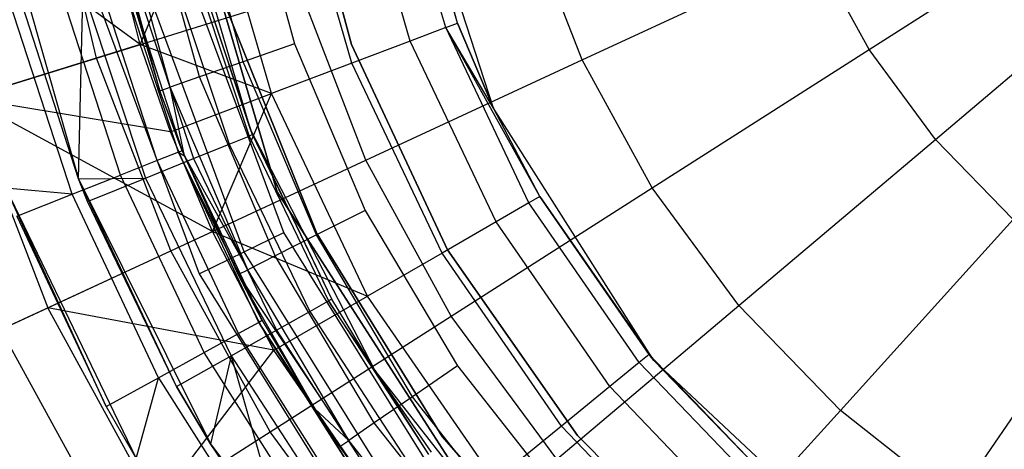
# Model space of a CAD drawing. Extents: x 5.4 to 34.8, y -14.7 to 14.7.
# Tile 141 of 251: x 17.9 to 19.3, y -1.2 to -0.6. Entities that reach past the tile are written whole.
import ezdxf

# ---------------------------------------------------------------- set-up
doc = ezdxf.new("R2010")
doc.units = 0
doc.header["$LTSCALE"] = 2.54
doc.layers.get('0').update_dxf_attribs({"color": 13, "linetype": 'CONTINUOUS'})

# ---------------------------------------------------------------- blocks, each defined once
blk = doc.blocks.new('BOHO_S_PM_7777_STL')
at = {"color": 0}
for p, q in [((18.3027, -0.8308, 21.4263), (18.1423, -0.2846, 21.4263)), ((18.1423, -0.2846, 21.1794), (18.3027, -0.8308, 21.1794)), ((18.3027, -0.8308, 21.4263), (18.1423, -0.2846, 21.4263)), ((18.1423, -0.2846, 21.1794), (18.3027, -0.8308, 21.1794)), ((18.407, -0.6242, 22.4902), (18.3247, -0.3169, 22.4902)), ((18.3247, -0.3169, 20.2902), (18.407, -0.6242, 20.2902)), ((18.3247, -0.3169, 20.2902), (18.407, -0.6242, 20.2902)), ((18.407, -0.6242, 22.4902), (18.3247, -0.3169, 22.4902)), ((18.5558, -0.594, 20.5721), (18.4766, -0.3139, 21.7847)), ((18.5558, -0.594, 20.5721), (18.4766, -0.3139, 21.7847)), ((18.6063, -0.7132, 21.7847), (18.4766, -0.3139, 21.7847)), ((18.6063, -0.7132, 21.7847), (18.4766, -0.3139, 21.7847)), ((18.5391, -0.6003, 20.299), (18.4633, -0.3386, 20.299)), ((18.5391, -0.6003, 20.299), (18.4633, -0.3386, 20.299)), ((18.5558, -0.594, 20.5721), (18.4808, -0.335, 20.5721)), ((18.5558, -0.594, 20.5721), (18.4808, -0.335, 20.5721)), ((18.4893, -0.6192, 20.0305), (18.4112, -0.3493, 20.0305)), ((18.4893, -0.6192, 20.0305), (18.4112, -0.3493, 20.0305)), ((18.0491, -0.643, 14.6414), (17.9819, -0.361, 14.6414)), ((18.0491, -0.643, 14.6414), (17.9819, -0.361, 14.6414)), ((18.4074, -0.6503, 19.7712), (18.3252, -0.3668, 19.7712)), ((18.4074, -0.6503, 19.7712), (18.3252, -0.3668, 19.7712)), ((18.2652, -0.7433, 26.1559), (18.1581, -0.3785, 26.1559)), ((18.2652, -0.7433, 26.1559), (18.1581, -0.3785, 26.1559)), ((18.26, -0.3785, 26.2559), (18.3271, -0.6232, 26.2559)), ((18.26, -0.3785, 26.2559), (18.3271, -0.6232, 26.2559)), ((18.1105, -0.624, 19.2976), (17.7942, -0.3926, 18.9274)), ((18.1105, -0.624, 19.2976), (17.7942, -0.3926, 18.9274)), ((18.1105, -0.624, 19.2976), (18.207, -0.3909, 19.5255)), ((18.1105, -0.624, 19.2976), (18.207, -0.3909, 19.5255)), ((18.2548, -0.6484, 26.2407), (18.185, -0.3937, 26.2407)), ((18.2548, -0.6484, 26.2407), (18.185, -0.3937, 26.2407)), ((18.2945, -0.693, 19.5255), (18.207, -0.3909, 19.5255)), ((18.2945, -0.693, 19.5255), (18.207, -0.3909, 19.5255)), ((17.9102, -0.4134, 21.6559), (18.0239, -0.8128, 21.6559)), ((17.9102, -0.4134, 21.6559), (18.0239, -0.8128, 21.6559)), ((18.1935, -0.6696, 26.1974), (18.1214, -0.4066, 26.1974)), ((18.1935, -0.6696, 26.1974), (18.1214, -0.4066, 26.1974)), ((18.1105, -0.624, 19.2976), (18.0585, -0.4213, 19.2976)), ((18.1105, -0.624, 19.2976), (18.0585, -0.4213, 19.2976)), ((18.1381, -0.6889, 26.0559), (18.064, -0.4183, 26.0559)), ((18.1381, -0.6889, 26.0559), (18.064, -0.4183, 26.0559)), ((18.1525, -0.6839, 26.1325), (18.0789, -0.4153, 26.1325)), ((18.1525, -0.6839, 26.1325), (18.0789, -0.4153, 26.1325)), ((19.1333, -0.6311, 13.9956), (19.4544, -0.4261, 13.8781)), ((19.1333, -0.6311, 13.9956), (19.4544, -0.4261, 13.8781)), ((18.7304, -0.6457, 14.1642), (18.6568, -0.4545, 14.1642)), ((18.7304, -0.6457, 14.1642), (18.6568, -0.4545, 14.1642)), ((18.7304, -0.6457, 14.1642), (19.0581, -0.4937, 13.9956)), ((18.7304, -0.6457, 14.1642), (19.0581, -0.4937, 13.9956)), ((19.1333, -0.6311, 13.9956), (19.0581, -0.4937, 13.9956)), ((19.1333, -0.6311, 13.9956), (19.0581, -0.4937, 13.9956)), ((18.3117, -0.888, 21.1794), (18.17, -0.5054, 21.1794)), ((18.3117, -0.888, 21.1794), (18.17, -0.5054, 21.1794)), ((18.1823, -0.5086, 21.962), (18.2632, -0.7525, 21.962)), ((18.1823, -0.5086, 21.962), (18.2632, -0.7525, 21.962)), ((18.2652, -0.7433, 26.1559), (18.1873, -0.5073, 22.0601)), ((18.2681, -0.7505, 22.0601), (18.1873, -0.5073, 22.0601)), ((18.2652, -0.7433, 26.1559), (18.1873, -0.5073, 22.0601)), ((18.2681, -0.7505, 22.0601), (18.1873, -0.5073, 22.0601)), ((18.1641, -0.7752, 21.9697), (18.0824, -0.5237, 21.9697)), ((18.1641, -0.7752, 21.9697), (18.0824, -0.5237, 21.9697)), ((18.0879, -0.5222, 22.0559), (18.1381, -0.6889, 26.0559)), ((18.0879, -0.5222, 22.0559), (18.1381, -0.6889, 26.0559)), ((18.0879, -0.5222, 22.0559), (18.1694, -0.7731, 22.0559)), ((18.0879, -0.5222, 22.0559), (18.1694, -0.7731, 22.0559)), ((18.2564, -0.9151, 21.2165), (18.1104, -0.5208, 21.2165)), ((18.2564, -0.9151, 21.2165), (18.1104, -0.5208, 21.2165)), ((18.1528, -0.5164, 21.8686), (18.235, -0.7639, 21.8686)), ((18.1528, -0.5164, 21.8686), (18.235, -0.7639, 21.8686)), ((19.2263, -0.7572, 13.9956), (19.5172, -0.5113, 13.8781)), ((19.2263, -0.7572, 13.9956), (19.5172, -0.5113, 13.8781)), ((18.042, -0.5385, 21.2294), (18.1929, -0.9462, 21.2294)), ((18.042, -0.5385, 21.2294), (18.1929, -0.9462, 21.2294)), ((18.1342, -0.787, 21.8895), (18.0513, -0.5317, 21.8895)), ((18.1342, -0.787, 21.8895), (18.0513, -0.5317, 21.8895)), ((18.101, -0.53, 21.7863), (18.1853, -0.784, 21.7863)), ((18.101, -0.53, 21.7863), (18.1853, -0.784, 21.7863)), ((18.0828, -0.8073, 21.8231), (17.9977, -0.5454, 21.8231)), ((18.0828, -0.8073, 21.8231), (17.9977, -0.5454, 21.8231)), ((18.0239, -0.8128, 21.6762), (18.0303, -0.5485, 21.7206)), ((18.0239, -0.8128, 21.6762), (18.0303, -0.5485, 21.7206)), ((18.0303, -0.5485, 21.7206), (18.1176, -0.8115, 21.7206)), ((18.0303, -0.5485, 21.7206), (18.1176, -0.8115, 21.7206)), ((18.0148, -0.8343, 21.7771), (17.9269, -0.5636, 21.7771)), ((18.0148, -0.8343, 21.7771), (17.9269, -0.5636, 21.7771)), ((18.0491, -0.643, 14.6414), (18.3372, -0.5536, 14.3809)), ((18.0491, -0.643, 14.6414), (18.3372, -0.5536, 14.3809)), ((18.4269, -0.7866, 14.3809), (18.3372, -0.5536, 14.3809)), ((18.4269, -0.7866, 14.3809), (18.3372, -0.5536, 14.3809)), ((18.0239, -0.8128, 21.6762), (17.9455, -0.5707, 21.6762)), ((18.0239, -0.8128, 21.6559), (17.9455, -0.5707, 21.6762)), ((18.0239, -0.8128, 21.6762), (17.9455, -0.5707, 21.6762)), ((18.0239, -0.8128, 21.6559), (17.9455, -0.5707, 21.6762)), ((18.2335, -0.5783, 22.4902), (18.3584, -0.8892, 22.4902)), ((18.3584, -0.8892, 20.2902), (18.2335, -0.5783, 20.2902)), ((18.2335, -0.5783, 22.4902), (18.3584, -0.8892, 22.4902)), ((18.3584, -0.8892, 20.2902), (18.2335, -0.5783, 20.2902)), ((18.5391, -0.6003, 20.299), (18.5558, -0.594, 20.5721)), ((18.5391, -0.6003, 20.299), (18.5558, -0.594, 20.5721)), ((18.6063, -0.7132, 20.5721), (18.5558, -0.594, 20.5721)), ((18.5558, -0.594, 20.5721), (18.6063, -0.7132, 21.7847)), ((18.6063, -0.7132, 20.5721), (18.5558, -0.594, 20.5721)), ((18.5558, -0.594, 20.5721), (18.6063, -0.7132, 21.7847)), ((18.5391, -0.6003, 20.299), (18.4893, -0.6192, 20.0305)), ((18.5391, -0.6003, 20.299), (18.4893, -0.6192, 20.0305)), ((18.6559, -0.8464, 20.299), (18.5391, -0.6003, 20.299)), ((18.6713, -0.8375, 20.5721), (18.5391, -0.6003, 20.299)), ((18.6559, -0.8464, 20.299), (18.5391, -0.6003, 20.299)), ((18.6713, -0.8375, 20.5721), (18.5391, -0.6003, 20.299)), ((18.6063, -0.7132, 20.5721), (18.5391, -0.6003, 20.299)), ((18.6063, -0.7132, 20.5721), (18.5391, -0.6003, 20.299)), ((18.4893, -0.6192, 20.0305), (18.4074, -0.6503, 19.7712)), ((18.4893, -0.6192, 20.0305), (18.4074, -0.6503, 19.7712)), ((18.6098, -0.873, 20.0305), (18.4893, -0.6192, 20.0305)), ((18.6098, -0.873, 20.0305), (18.4893, -0.6192, 20.0305)), ((18.1105, -0.624, 19.2976), (17.8673, -0.6994, 18.9274)), ((18.1105, -0.624, 19.2976), (17.8673, -0.6994, 18.9274)), ((18.1528, -0.7468, 19.2976), (18.1105, -0.624, 19.2976)), ((18.1528, -0.7468, 19.2976), (18.1105, -0.624, 19.2976)), ((18.2945, -0.693, 19.5255), (18.1105, -0.624, 19.2976)), ((18.2945, -0.693, 19.5255), (18.1105, -0.624, 19.2976)), ((18.3271, -0.6232, 26.2559), (18.2548, -0.6484, 26.2407)), ((18.3271, -0.6232, 26.2559), (18.2548, -0.6484, 26.2407)), ((18.3271, -0.6232, 26.2559), (18.4261, -0.8569, 26.2559)), ((18.3271, -0.6232, 26.2559), (18.4261, -0.8569, 26.2559)), ((18.5414, -0.9125, 22.4902), (18.407, -0.6242, 22.4902)), ((18.407, -0.6242, 20.2902), (18.5414, -0.9125, 20.2902)), ((18.407, -0.6242, 20.2902), (18.5414, -0.9125, 20.2902)), ((18.407, -0.6242, 20.2902), (18.407, -0.6242, 22.4902)), ((18.5414, -0.9125, 22.4902), (18.407, -0.6242, 22.4902)), ((18.407, -0.6242, 20.2902), (18.407, -0.6242, 22.4902)), ((18.8289, -0.8254, 14.1642), (19.1333, -0.6311, 13.9956)), ((18.8289, -0.8254, 14.1642), (19.1333, -0.6311, 13.9956)), ((19.2263, -0.7572, 13.9956), (19.1333, -0.6311, 13.9956)), ((19.2263, -0.7572, 13.9956), (19.1333, -0.6311, 13.9956)), ((17.7979, -0.7209, 14.9409), (18.0491, -0.643, 14.6414)), ((17.7979, -0.7209, 14.9409), (18.0491, -0.643, 14.6414)), ((18.1533, -0.9136, 14.6414), (18.0491, -0.643, 14.6414)), ((18.1533, -0.9136, 14.6414), (18.0491, -0.643, 14.6414)), ((18.2548, -0.6484, 26.2407), (18.1935, -0.6696, 26.1974)), ((18.2548, -0.6484, 26.2407), (18.1935, -0.6696, 26.1974)), ((18.3578, -0.8914, 26.2407), (18.2548, -0.6484, 26.2407)), ((18.3578, -0.8914, 26.2407), (18.2548, -0.6484, 26.2407)), ((18.4269, -0.7866, 14.3809), (18.7304, -0.6457, 14.1642)), ((18.4269, -0.7866, 14.3809), (18.7304, -0.6457, 14.1642)), ((18.8289, -0.8254, 14.1642), (18.7304, -0.6457, 14.1642)), ((18.8289, -0.8254, 14.1642), (18.7304, -0.6457, 14.1642)), ((18.4074, -0.6503, 19.7712), (18.2945, -0.693, 19.5255)), ((18.4074, -0.6503, 19.7712), (18.2945, -0.693, 19.5255)), ((18.5339, -0.9169, 19.7712), (18.4074, -0.6503, 19.7712)), ((18.5339, -0.9169, 19.7712), (18.4074, -0.6503, 19.7712)), ((18.1935, -0.6696, 26.1974), (18.1525, -0.6839, 26.1325)), ((18.1935, -0.6696, 26.1974), (18.1525, -0.6839, 26.1325)), ((18.2999, -0.9207, 26.1974), (18.1935, -0.6696, 26.1974)), ((18.2999, -0.9207, 26.1974), (18.1935, -0.6696, 26.1974)), ((18.1381, -0.6889, 26.0559), (18.1525, -0.6839, 26.1325)), ((18.1381, -0.6889, 26.0559), (18.1525, -0.6839, 26.1325)), ((18.1694, -0.7731, 22.0559), (18.1381, -0.6889, 26.0559)), ((18.1694, -0.7731, 22.0559), (18.1381, -0.6889, 26.0559)), ((18.1724, -0.7805, 26.0559), (18.1381, -0.6889, 26.0559)), ((18.1724, -0.7805, 26.0559), (18.1381, -0.6889, 26.0559)), ((18.1724, -0.7805, 26.0559), (18.1525, -0.6839, 26.1325)), ((18.1724, -0.7805, 26.0559), (18.1525, -0.6839, 26.1325)), ((18.2612, -0.9403, 26.1325), (18.1525, -0.6839, 26.1325)), ((18.2612, -0.9403, 26.1325), (18.1525, -0.6839, 26.1325)), ((17.8673, -0.6994, 18.9274), (17.9807, -0.9937, 18.9274)), ((18.2116, -0.8865, 19.2976), (17.8673, -0.6994, 18.9274)), ((17.8673, -0.6994, 18.9274), (17.9807, -0.9937, 18.9274)), ((18.1528, -0.7468, 19.2976), (17.8673, -0.6994, 18.9274)), ((18.2116, -0.8865, 19.2976), (17.8673, -0.6994, 18.9274)), ((18.1528, -0.7468, 19.2976), (17.8673, -0.6994, 18.9274)), ((18.1528, -0.7468, 19.2976), (18.2945, -0.693, 19.5255)), ((18.1528, -0.7468, 19.2976), (18.2945, -0.693, 19.5255)), ((18.2116, -0.8865, 19.2976), (18.2945, -0.693, 19.5255)), ((18.2116, -0.8865, 19.2976), (18.2945, -0.693, 19.5255)), ((18.4294, -0.9772, 19.5255), (18.2945, -0.693, 19.5255)), ((18.4294, -0.9772, 19.5255), (18.2945, -0.693, 19.5255)), ((18.6713, -0.8375, 20.5721), (18.6063, -0.7132, 20.5721)), ((18.6063, -0.7132, 20.5721), (18.6063, -0.7132, 21.7847)), ((18.6063, -0.7132, 20.5721), (18.6063, -0.7132, 21.7847)), ((18.6713, -0.8375, 20.5721), (18.6063, -0.7132, 20.5721)), ((18.6713, -0.8375, 20.5721), (18.6063, -0.7132, 21.7847)), ((18.6713, -0.8375, 20.5721), (18.6063, -0.7132, 21.7847)), ((18.8313, -1.0677, 21.7847), (18.6063, -0.7132, 21.7847)), ((18.8313, -1.0677, 21.7847), (18.6063, -0.7132, 21.7847)), ((18.4394, -1.0813, 26.1559), (18.2652, -0.7433, 26.1559)), ((18.3793, -0.9814, 22.0601), (18.2652, -0.7433, 26.1559)), ((18.4394, -1.0813, 26.1559), (18.2652, -0.7433, 26.1559)), ((18.3793, -0.9814, 22.0601), (18.2652, -0.7433, 26.1559)), ((18.2681, -0.7505, 22.0601), (18.2652, -0.7433, 26.1559)), ((18.2681, -0.7505, 22.0601), (18.2652, -0.7433, 26.1559)), ((18.2116, -0.8865, 19.2976), (18.1528, -0.7468, 19.2976)), ((18.2116, -0.8865, 19.2976), (18.1528, -0.7468, 19.2976)), ((18.235, -0.7639, 21.8686), (18.2632, -0.7525, 21.962)), ((18.235, -0.7639, 21.8686), (18.2632, -0.7525, 21.962)), ((18.2681, -0.7505, 22.0601), (18.2632, -0.7525, 21.962)), ((18.2681, -0.7505, 22.0601), (18.2632, -0.7525, 21.962)), ((18.2632, -0.7525, 21.962), (18.3747, -0.984, 21.962)), ((18.2632, -0.7525, 21.962), (18.3747, -0.984, 21.962)), ((18.3793, -0.9814, 22.0601), (18.2681, -0.7505, 22.0601)), ((18.3793, -0.9814, 22.0601), (18.2681, -0.7505, 22.0601)), ((18.9505, -0.9904, 14.1642), (19.2263, -0.7572, 13.9956)), ((18.9505, -0.9904, 14.1642), (19.2263, -0.7572, 13.9956)), ((19.3352, -0.8698, 13.9956), (19.2263, -0.7572, 13.9956)), ((19.3352, -0.8698, 13.9956), (19.2263, -0.7572, 13.9956)), ((18.1694, -0.7731, 22.0559), (18.1641, -0.7752, 21.9697)), ((18.1694, -0.7731, 22.0559), (18.1641, -0.7752, 21.9697)), ((18.1694, -0.7731, 22.0559), (18.1724, -0.7805, 26.0559)), ((18.1694, -0.7731, 22.0559), (18.1724, -0.7805, 26.0559)), ((18.1694, -0.7731, 22.0559), (18.1724, -0.7805, 22.0559)), ((18.1694, -0.7731, 22.0559), (18.1724, -0.7805, 22.0559)), ((18.1853, -0.784, 21.7863), (18.235, -0.7639, 21.8686)), ((18.1853, -0.784, 21.7863), (18.235, -0.7639, 21.8686)), ((18.235, -0.7639, 21.8686), (18.3482, -0.999, 21.8686)), ((18.235, -0.7639, 21.8686), (18.3482, -0.999, 21.8686)), ((18.1342, -0.787, 21.8895), (18.0828, -0.8073, 21.8231)), ((18.1342, -0.787, 21.8895), (18.0828, -0.8073, 21.8231)), ((18.1176, -0.8115, 21.7206), (18.1853, -0.784, 21.7863)), ((18.1176, -0.8115, 21.7206), (18.1853, -0.784, 21.7863)), ((18.1641, -0.7752, 21.9697), (18.1342, -0.787, 21.8895)), ((18.1641, -0.7752, 21.9697), (18.1342, -0.787, 21.8895)), ((18.2485, -1.0299, 21.8895), (18.1342, -0.787, 21.8895)), ((18.2485, -1.0299, 21.8895), (18.1342, -0.787, 21.8895)), ((18.1533, -0.9136, 14.6414), (18.4269, -0.7866, 14.3809)), ((18.1533, -0.9136, 14.6414), (18.4269, -0.7866, 14.3809)), ((18.1641, -0.7752, 21.9697), (18.1724, -0.7805, 22.0559)), ((18.2767, -1.0144, 21.9697), (18.1641, -0.7752, 21.9697)), ((18.2767, -1.0144, 21.9697), (18.1641, -0.7752, 21.9697)), ((18.2817, -1.0117, 22.0559), (18.1641, -0.7752, 21.9697)), ((18.2817, -1.0117, 22.0559), (18.1641, -0.7752, 21.9697)), ((18.1641, -0.7752, 21.9697), (18.1724, -0.7805, 22.0559)), ((18.1724, -0.7805, 22.0559), (18.1724, -0.7805, 26.0559)), ((18.1724, -0.7805, 22.0559), (18.1724, -0.7805, 26.0559)), ((18.1724, -0.7805, 22.0559), (18.2476, -0.9471, 26.0559)), ((18.2476, -0.9471, 26.0559), (18.1724, -0.7805, 26.0559)), ((18.1724, -0.7805, 22.0559), (18.2476, -0.9471, 26.0559)), ((18.1724, -0.7805, 22.0559), (18.2817, -1.0117, 22.0559)), ((18.1724, -0.7805, 22.0559), (18.2817, -1.0117, 22.0559)), ((18.1724, -0.7805, 26.0559), (18.2612, -0.9403, 26.1325)), ((18.1724, -0.7805, 26.0559), (18.2612, -0.9403, 26.1325)), ((18.2476, -0.9471, 26.0559), (18.1724, -0.7805, 26.0559)), ((18.1853, -0.784, 21.7863), (18.3015, -1.0253, 21.7863)), ((18.1853, -0.784, 21.7863), (18.3015, -1.0253, 21.7863)), ((18.5469, -1.0055, 14.3809), (18.4269, -0.7866, 14.3809)), ((18.5469, -1.0055, 14.3809), (18.4269, -0.7866, 14.3809)), ((18.0148, -0.8343, 21.7771), (18.0828, -0.8073, 21.8231)), ((18.0148, -0.8343, 21.7771), (18.0828, -0.8073, 21.8231)), ((18.0239, -0.8128, 21.6762), (18.1176, -0.8115, 21.7206)), ((18.0239, -0.8128, 21.6762), (18.1176, -0.8115, 21.7206)), ((18.0239, -0.8128, 21.6559), (18.2089, -1.1845, 21.6559)), ((18.0364, -0.8444, 21.6762), (18.0239, -0.8128, 21.6762)), ((18.0239, -0.8128, 21.6762), (18.0239, -0.8128, 21.6559)), ((18.0364, -0.8444, 21.6762), (18.0239, -0.8128, 21.6762)), ((18.0364, -0.8444, 21.6762), (18.0239, -0.8128, 21.6559)), ((18.0239, -0.8128, 21.6762), (18.0239, -0.8128, 21.6559)), ((18.0364, -0.8444, 21.6762), (18.0239, -0.8128, 21.6559)), ((18.1615, -1.1041, 21.6762), (18.0239, -0.8128, 21.6559)), ((18.1615, -1.1041, 21.6762), (18.0239, -0.8128, 21.6559)), ((18.0239, -0.8128, 21.6559), (18.2089, -1.1845, 21.6559)), ((18.0364, -0.8444, 21.6762), (18.1176, -0.8115, 21.7206)), ((18.0364, -0.8444, 21.6762), (18.1176, -0.8115, 21.7206)), ((18.2001, -1.0566, 21.8231), (18.0828, -0.8073, 21.8231)), ((18.2001, -1.0566, 21.8231), (18.0828, -0.8073, 21.8231)), ((18.1176, -0.8115, 21.7206), (18.2378, -1.0611, 21.7206)), ((18.1176, -0.8115, 21.7206), (18.2378, -1.0611, 21.7206)), ((18.0148, -0.8343, 21.7771), (17.9218, -0.8257, 21.7559)), ((18.0148, -0.8343, 21.7771), (17.9218, -0.8257, 21.7559)), ((18.0626, -1.1321, 21.7559), (17.9218, -0.8257, 21.6559)), ((17.9218, -0.8257, 21.6559), (18.1046, -1.2053, 21.6559)), ((18.0626, -1.1321, 21.7559), (17.9218, -0.8257, 21.6559)), ((17.9218, -0.8257, 21.6559), (18.1046, -1.2053, 21.6559)), ((18.5469, -1.0055, 14.3809), (18.8289, -0.8254, 14.1642)), ((18.5469, -1.0055, 14.3809), (18.8289, -0.8254, 14.1642)), ((18.9505, -0.9904, 14.1642), (18.8289, -0.8254, 14.1642)), ((18.9505, -0.9904, 14.1642), (18.8289, -0.8254, 14.1642)), ((17.937, -0.8651, 21.7559), (18.0148, -0.8343, 21.7771)), ((17.937, -0.8651, 21.7559), (18.0148, -0.8343, 21.7771)), ((18.136, -1.0918, 21.7771), (18.0148, -0.8343, 21.7771)), ((18.136, -1.0918, 21.7771), (18.0148, -0.8343, 21.7771)), ((18.6104, -1.3097, 21.4263), (18.3027, -0.8308, 21.4263)), ((18.3027, -0.8308, 21.1794), (18.6104, -1.3097, 21.1794)), ((18.3027, -0.8308, 21.4263), (18.3027, -0.8308, 21.1794)), ((18.3027, -0.8308, 21.4263), (18.3027, -0.8308, 21.1794)), ((18.6104, -1.3097, 21.4263), (18.3027, -0.8308, 21.4263)), ((18.3027, -0.8308, 21.1794), (18.6104, -1.3097, 21.1794)), ((18.6713, -0.8375, 20.5721), (18.6559, -0.8464, 20.299)), ((18.6713, -0.8375, 20.5721), (18.6559, -0.8464, 20.299)), ((18.8245, -1.0593, 20.5721), (18.6713, -0.8375, 20.5721)), ((18.6713, -0.8375, 20.5721), (18.8313, -1.0677, 21.7847)), ((18.6713, -0.8375, 20.5721), (18.8313, -1.0677, 21.7847)), ((18.8245, -1.0593, 20.5721), (18.6713, -0.8375, 20.5721)), ((18.1615, -1.1041, 21.6762), (18.0364, -0.8444, 21.6762)), ((18.1615, -1.1041, 21.6762), (18.0364, -0.8444, 21.6762)), ((18.6559, -0.8464, 20.299), (18.6098, -0.873, 20.0305)), ((18.6559, -0.8464, 20.299), (18.6098, -0.873, 20.0305)), ((18.8107, -1.0706, 20.299), (18.6559, -0.8464, 20.299)), ((18.8107, -1.0706, 20.299), (18.6559, -0.8464, 20.299)), ((17.937, -0.8651, 21.7559), (18.0626, -1.1321, 21.7559)), ((17.937, -0.8651, 21.7559), (18.0626, -1.1321, 21.7559)), ((18.4261, -0.8569, 26.2559), (18.3578, -0.8914, 26.2407)), ((18.4261, -0.8569, 26.2559), (18.3578, -0.8914, 26.2407)), ((18.4261, -0.8569, 26.2559), (18.5555, -1.0753, 26.2559)), ((18.4261, -0.8569, 26.2559), (18.5555, -1.0753, 26.2559)), ((19.0929, -1.1377, 14.1642), (19.3352, -0.8698, 13.9956)), ((19.0929, -1.1377, 14.1642), (19.3352, -0.8698, 13.9956)), ((18.6098, -0.873, 20.0305), (18.5339, -0.9169, 19.7712)), ((18.6098, -0.873, 20.0305), (18.5339, -0.9169, 19.7712)), ((18.7694, -1.1043, 20.0305), (18.6098, -0.873, 20.0305)), ((18.7694, -1.1043, 20.0305), (18.6098, -0.873, 20.0305)), ((17.9807, -0.9937, 18.9274), (18.2116, -0.8865, 19.2976)), ((17.9807, -0.9937, 18.9274), (18.2116, -0.8865, 19.2976)), ((18.2981, -1.053, 19.2976), (18.2116, -0.8865, 19.2976)), ((18.2116, -0.8865, 19.2976), (18.4294, -0.9772, 19.5255)), ((18.2116, -0.8865, 19.2976), (18.4294, -0.9772, 19.5255)), ((18.2981, -1.053, 19.2976), (18.2116, -0.8865, 19.2976)), ((18.2564, -0.9151, 21.2165), (18.3117, -0.888, 21.1794)), ((18.2564, -0.9151, 21.2165), (18.3117, -0.888, 21.1794)), ((18.3578, -0.8914, 26.2407), (18.2999, -0.9207, 26.1974)), ((18.3578, -0.8914, 26.2407), (18.2999, -0.9207, 26.1974)), ((18.5275, -1.2342, 21.1794), (18.3117, -0.888, 21.1794)), ((18.5275, -1.2342, 21.1794), (18.3117, -0.888, 21.1794)), ((18.4924, -1.1186, 26.2407), (18.3578, -0.8914, 26.2407)), ((18.4924, -1.1186, 26.2407), (18.3578, -0.8914, 26.2407)), ((18.3584, -0.8892, 22.4902), (18.534, -1.1744, 22.4902)), ((18.534, -1.1744, 20.2902), (18.3584, -0.8892, 20.2902)), ((18.3584, -0.8892, 22.4902), (18.534, -1.1744, 22.4902)), ((18.3584, -0.8892, 22.4902), (18.3584, -0.8892, 20.2902)), ((18.534, -1.1744, 20.2902), (18.3584, -0.8892, 20.2902)), ((18.3584, -0.8892, 22.4902), (18.3584, -0.8892, 20.2902)), ((17.9147, -1.0243, 14.9409), (18.1533, -0.9136, 14.6414)), ((17.9147, -1.0243, 14.9409), (18.1533, -0.9136, 14.6414)), ((18.2926, -1.1678, 14.6414), (18.1533, -0.9136, 14.6414)), ((18.2926, -1.1678, 14.6414), (18.1533, -0.9136, 14.6414)), ((18.1929, -0.9462, 21.2294), (18.2564, -0.9151, 21.2165)), ((18.1929, -0.9462, 21.2294), (18.2564, -0.9151, 21.2165)), ((18.4788, -1.2719, 21.2165), (18.2564, -0.9151, 21.2165)), ((18.4788, -1.2719, 21.2165), (18.2564, -0.9151, 21.2165)), ((18.2999, -0.9207, 26.1974), (18.2612, -0.9403, 26.1325)), ((18.2999, -0.9207, 26.1974), (18.2612, -0.9403, 26.1325)), ((18.4389, -1.1553, 26.1974), (18.2999, -0.9207, 26.1974)), ((18.4389, -1.1553, 26.1974), (18.2999, -0.9207, 26.1974)), ((18.5339, -0.9169, 19.7712), (18.4294, -0.9772, 19.5255)), ((18.5339, -0.9169, 19.7712), (18.4294, -0.9772, 19.5255)), ((18.7015, -1.1597, 19.7712), (18.5339, -0.9169, 19.7712)), ((18.7015, -1.1597, 19.7712), (18.5339, -0.9169, 19.7712)), ((18.7239, -1.1731, 22.4902), (18.5414, -0.9125, 22.4902)), ((18.5414, -0.9125, 20.2902), (18.7239, -1.1731, 20.2902)), ((18.5414, -0.9125, 20.2902), (18.7239, -1.1731, 20.2902)), ((18.5414, -0.9125, 20.2902), (18.5414, -0.9125, 22.4902)), ((18.7239, -1.1731, 22.4902), (18.5414, -0.9125, 22.4902)), ((18.5414, -0.9125, 20.2902), (18.5414, -0.9125, 22.4902)), ((18.1929, -0.9462, 21.2294), (18.4229, -1.3152, 21.2294)), ((18.1929, -0.9462, 21.2294), (18.4229, -1.3152, 21.2294)), ((18.2476, -0.9471, 26.0559), (18.2612, -0.9403, 26.1325)), ((18.2476, -0.9471, 26.0559), (18.2612, -0.9403, 26.1325)), ((18.2817, -1.0117, 22.0559), (18.2476, -0.9471, 26.0559)), ((18.2817, -1.0117, 22.0559), (18.2476, -0.9471, 26.0559)), ((18.3553, -1.1353, 26.0559), (18.2476, -0.9471, 26.0559)), ((18.2476, -0.9471, 26.0559), (18.4032, -1.1799, 26.1325)), ((18.2476, -0.9471, 26.0559), (18.4032, -1.1799, 26.1325)), ((18.3553, -1.1353, 26.0559), (18.2476, -0.9471, 26.0559)), ((18.4032, -1.1799, 26.1325), (18.2612, -0.9403, 26.1325)), ((18.4032, -1.1799, 26.1325), (18.2612, -0.9403, 26.1325)), ((19.2538, -1.2647, 14.1642), (19.4582, -0.9669, 13.9956)), ((19.2538, -1.2647, 14.1642), (19.4582, -0.9669, 13.9956)), ((18.2981, -1.053, 19.2976), (18.4294, -0.9772, 19.5255)), ((18.2981, -1.053, 19.2976), (18.4294, -0.9772, 19.5255)), ((18.608, -1.2361, 19.5255), (18.4294, -0.9772, 19.5255)), ((18.608, -1.2361, 19.5255), (18.4294, -0.9772, 19.5255)), ((17.7843, -1.0848, 18.5337), (17.9807, -0.9937, 18.9274)), ((17.7843, -1.0848, 18.5337), (17.9807, -0.9937, 18.9274)), ((18.1322, -1.2702, 18.9274), (17.9807, -0.9937, 18.9274)), ((18.1322, -1.2702, 18.9274), (17.9807, -0.9937, 18.9274)), ((18.2981, -1.053, 19.2976), (17.9807, -0.9937, 18.9274)), ((18.2981, -1.053, 19.2976), (17.9807, -0.9937, 18.9274)), ((18.3482, -0.999, 21.8686), (18.3747, -0.984, 21.962)), ((18.3482, -0.999, 21.8686), (18.3747, -0.984, 21.962)), ((18.3793, -0.9814, 22.0601), (18.3747, -0.984, 21.962)), ((18.3793, -0.9814, 22.0601), (18.3747, -0.984, 21.962)), ((18.3747, -0.984, 21.962), (18.5149, -1.1994, 21.962)), ((18.4394, -1.0813, 22.0601), (18.3747, -0.984, 21.962)), ((18.4394, -1.0813, 22.0601), (18.3747, -0.984, 21.962)), ((18.3747, -0.984, 21.962), (18.5149, -1.1994, 21.962)), ((18.4394, -1.0813, 26.1559), (18.3793, -0.9814, 22.0601)), ((18.4394, -1.0813, 22.0601), (18.3793, -0.9814, 22.0601)), ((18.4394, -1.0813, 26.1559), (18.3793, -0.9814, 22.0601)), ((18.4394, -1.0813, 22.0601), (18.3793, -0.9814, 22.0601)), ((18.695, -1.2064, 14.3809), (18.9505, -0.9904, 14.1642)), ((18.695, -1.2064, 14.3809), (18.9505, -0.9904, 14.1642)), ((19.0929, -1.1377, 14.1642), (18.9505, -0.9904, 14.1642)), ((19.0929, -1.1377, 14.1642), (18.9505, -0.9904, 14.1642)), ((18.2926, -1.1678, 14.6414), (18.5469, -1.0055, 14.3809)), ((18.2926, -1.1678, 14.6414), (18.5469, -1.0055, 14.3809)), ((18.3015, -1.0253, 21.7863), (18.3482, -0.999, 21.8686)), ((18.3015, -1.0253, 21.7863), (18.3482, -0.999, 21.8686)), ((18.3482, -0.999, 21.8686), (18.4905, -1.2176, 21.8686)), ((18.3482, -0.999, 21.8686), (18.4905, -1.2176, 21.8686)), ((18.695, -1.2064, 14.3809), (18.5469, -1.0055, 14.3809)), ((18.695, -1.2064, 14.3809), (18.5469, -1.0055, 14.3809)), ((18.2767, -1.0144, 21.9697), (18.2485, -1.0299, 21.8895)), ((18.2767, -1.0144, 21.9697), (18.2485, -1.0299, 21.8895)), ((18.2817, -1.0117, 22.0559), (18.2767, -1.0144, 21.9697)), ((18.2817, -1.0117, 22.0559), (18.2767, -1.0144, 21.9697)), ((18.4184, -1.2377, 21.9697), (18.2767, -1.0144, 21.9697)), ((18.2767, -1.0144, 21.9697), (18.3553, -1.1353, 22.0559)), ((18.2767, -1.0144, 21.9697), (18.3553, -1.1353, 22.0559)), ((18.4184, -1.2377, 21.9697), (18.2767, -1.0144, 21.9697)), ((18.2817, -1.0117, 22.0559), (18.3553, -1.1353, 26.0559)), ((18.2817, -1.0117, 22.0559), (18.3553, -1.1353, 26.0559)), ((18.2817, -1.0117, 22.0559), (18.3553, -1.1353, 22.0559)), ((18.2817, -1.0117, 22.0559), (18.3553, -1.1353, 22.0559)), ((18.0709, -1.3093, 14.9409), (17.9147, -1.0243, 14.9409)), ((18.0709, -1.3093, 14.9409), (17.9147, -1.0243, 14.9409)), ((18.2001, -1.0566, 21.8231), (18.2485, -1.0299, 21.8895)), ((18.2001, -1.0566, 21.8231), (18.2485, -1.0299, 21.8895)), ((18.2378, -1.0611, 21.7206), (18.3015, -1.0253, 21.7863)), ((18.2378, -1.0611, 21.7206), (18.3015, -1.0253, 21.7863)), ((18.3924, -1.2566, 21.8895), (18.2485, -1.0299, 21.8895)), ((18.3924, -1.2566, 21.8895), (18.2485, -1.0299, 21.8895)), ((18.3015, -1.0253, 21.7863), (18.4475, -1.2496, 21.7863)), ((18.3015, -1.0253, 21.7863), (18.4475, -1.2496, 21.7863)), ((18.1322, -1.2702, 18.9274), (18.2981, -1.053, 19.2976)), ((18.1322, -1.2702, 18.9274), (18.2981, -1.053, 19.2976)), ((18.136, -1.0918, 21.7771), (18.2001, -1.0566, 21.8231)), ((18.136, -1.0918, 21.7771), (18.2001, -1.0566, 21.8231)), ((18.1615, -1.1041, 21.6762), (18.2378, -1.0611, 21.7206)), ((18.1615, -1.1041, 21.6762), (18.2378, -1.0611, 21.7206)), ((18.3477, -1.2891, 21.8231), (18.2001, -1.0566, 21.8231)), ((18.3477, -1.2891, 21.8231), (18.2001, -1.0566, 21.8231)), ((18.2378, -1.0611, 21.7206), (18.2089, -1.1845, 21.6762)), ((18.2378, -1.0611, 21.7206), (18.2089, -1.1845, 21.6762)), ((18.2378, -1.0611, 21.7206), (18.3188, -1.3457, 21.6762)), ((18.2378, -1.0611, 21.7206), (18.3188, -1.3457, 21.6762)), ((18.2378, -1.0611, 21.7206), (18.389, -1.2934, 21.7206)), ((18.2378, -1.0611, 21.7206), (18.389, -1.2934, 21.7206)), ((18.4906, -1.3319, 19.2976), (18.2981, -1.053, 19.2976)), ((18.4906, -1.3319, 19.2976), (18.2981, -1.053, 19.2976)), ((18.8245, -1.0593, 20.5721), (18.8107, -1.0706, 20.299)), ((18.8245, -1.0593, 20.5721), (18.8107, -1.0706, 20.299)), ((19.0112, -1.2538, 20.5721), (18.8245, -1.0593, 20.5721)), ((18.8313, -1.0677, 21.7847), (18.8245, -1.0593, 20.5721)), ((19.0112, -1.2538, 20.5721), (18.8245, -1.0593, 20.5721)), ((18.8313, -1.0677, 21.7847), (18.8245, -1.0593, 20.5721)), ((18.5555, -1.0753, 26.2559), (18.4924, -1.1186, 26.2407)), ((18.5555, -1.0753, 26.2559), (18.4924, -1.1186, 26.2407)), ((18.5555, -1.0753, 26.2559), (18.7128, -1.2745, 26.2559)), ((18.5555, -1.0753, 26.2559), (18.7128, -1.2745, 26.2559)), ((18.8107, -1.0706, 20.299), (18.7694, -1.1043, 20.0305)), ((18.8107, -1.0706, 20.299), (18.7694, -1.1043, 20.0305)), ((18.9994, -1.2671, 20.299), (18.8107, -1.0706, 20.299)), ((18.9994, -1.2671, 20.299), (18.8107, -1.0706, 20.299)), ((19.1374, -1.3551, 21.7847), (18.8313, -1.0677, 21.7847)), ((18.8313, -1.0677, 21.7847), (19.0112, -1.2538, 20.5721)), ((18.8313, -1.0677, 21.7847), (19.0112, -1.2538, 20.5721)), ((19.1374, -1.3551, 21.7847), (18.8313, -1.0677, 21.7847)), ((18.6745, -1.3802, 26.1559), (18.4394, -1.0813, 26.1559)), ((18.5191, -1.1962, 22.0601), (18.4394, -1.0813, 26.1559)), ((18.6745, -1.3802, 26.1559), (18.4394, -1.0813, 26.1559)), ((18.5191, -1.1962, 22.0601), (18.4394, -1.0813, 26.1559)), ((18.5191, -1.1962, 22.0601), (18.4394, -1.0813, 22.0601)), ((18.4394, -1.0813, 22.0601), (18.4394, -1.0813, 26.1559)), ((18.4394, -1.0813, 22.0601), (18.4394, -1.0813, 26.1559)), ((18.4394, -1.0813, 22.0601), (18.5149, -1.1994, 21.962)), ((18.4394, -1.0813, 22.0601), (18.5149, -1.1994, 21.962)), ((18.5191, -1.1962, 22.0601), (18.4394, -1.0813, 22.0601)), ((18.0626, -1.1321, 21.7559), (18.136, -1.0918, 21.7771)), ((18.0626, -1.1321, 21.7559), (18.136, -1.0918, 21.7771)), ((18.1046, -1.2053, 21.7559), (18.136, -1.0918, 21.7771)), ((18.1046, -1.2053, 21.7559), (18.136, -1.0918, 21.7771)), ((18.136, -1.0918, 21.7771), (18.2885, -1.3321, 21.7771)), ((18.136, -1.0918, 21.7771), (18.2885, -1.3321, 21.7771)), ((18.2089, -1.1845, 21.6762), (18.1615, -1.1041, 21.6762)), ((18.1615, -1.1041, 21.6762), (18.2089, -1.1845, 21.6559)), ((18.2089, -1.1845, 21.6762), (18.1615, -1.1041, 21.6762)), ((18.1615, -1.1041, 21.6762), (18.2089, -1.1845, 21.6559)), ((18.7694, -1.1043, 20.0305), (18.7015, -1.1597, 19.7712)), ((18.7694, -1.1043, 20.0305), (18.7015, -1.1597, 19.7712)), ((18.9641, -1.3069, 20.0305), (18.7694, -1.1043, 20.0305)), ((18.9641, -1.3069, 20.0305), (18.7694, -1.1043, 20.0305)), ((18.4924, -1.1186, 26.2407), (18.4389, -1.1553, 26.1974)), ((18.4924, -1.1186, 26.2407), (18.4389, -1.1553, 26.1974)), ((18.656, -1.3258, 26.2407), (18.4924, -1.1186, 26.2407)), ((18.656, -1.3258, 26.2407), (18.4924, -1.1186, 26.2407)), ((18.0626, -1.1321, 21.7559), (18.1046, -1.2053, 21.7559)), ((18.0626, -1.1321, 21.7559), (18.1046, -1.2053, 21.7559)), ((18.0626, -1.1321, 21.7559), (18.1046, -1.2053, 21.6559)), ((18.0626, -1.1321, 21.7559), (18.1046, -1.2053, 21.6559)), ((18.3553, -1.1353, 22.0559), (18.3553, -1.1353, 26.0559)), ((18.3553, -1.1353, 22.0559), (18.3553, -1.1353, 26.0559)), ((18.3553, -1.1353, 22.0559), (18.3906, -1.1885, 26.0559)), ((18.3906, -1.1885, 26.0559), (18.3553, -1.1353, 26.0559)), ((18.3553, -1.1353, 22.0559), (18.3906, -1.1885, 26.0559)), ((18.3553, -1.1353, 22.0559), (18.423, -1.2343, 22.0559)), ((18.4184, -1.2377, 21.9697), (18.3553, -1.1353, 22.0559)), ((18.4184, -1.2377, 21.9697), (18.3553, -1.1353, 22.0559)), ((18.3553, -1.1353, 22.0559), (18.423, -1.2343, 22.0559)), ((18.3553, -1.1353, 26.0559), (18.4032, -1.1799, 26.1325)), ((18.3906, -1.1885, 26.0559), (18.3553, -1.1353, 26.0559)), ((18.3553, -1.1353, 26.0559), (18.4032, -1.1799, 26.1325)), ((18.8685, -1.3859, 14.3809), (19.0929, -1.1377, 14.1642)), ((18.8685, -1.3859, 14.3809), (19.0929, -1.1377, 14.1642)), ((19.2538, -1.2647, 14.1642), (19.0929, -1.1377, 14.1642)), ((19.2538, -1.2647, 14.1642), (19.0929, -1.1377, 14.1642)), ((18.4389, -1.1553, 26.1974), (18.4032, -1.1799, 26.1325)), ((18.4389, -1.1553, 26.1974), (18.4032, -1.1799, 26.1325)), ((18.6079, -1.3694, 26.1974), (18.4389, -1.1553, 26.1974)), ((18.6079, -1.3694, 26.1974), (18.4389, -1.1553, 26.1974)), ((18.7015, -1.1597, 19.7712), (18.608, -1.2361, 19.5255)), ((18.7015, -1.1597, 19.7712), (18.608, -1.2361, 19.5255)), ((18.9059, -1.3726, 19.7712), (18.7015, -1.1597, 19.7712)), ((18.9059, -1.3726, 19.7712), (18.7015, -1.1597, 19.7712)), ((18.0709, -1.3093, 14.9409), (18.2926, -1.1678, 14.6414)), ((18.0709, -1.3093, 14.9409), (18.2926, -1.1678, 14.6414)), ((18.4646, -1.4012, 14.6414), (18.2926, -1.1678, 14.6414)), ((18.4646, -1.4012, 14.6414), (18.2926, -1.1678, 14.6414)), ((18.534, -1.1744, 22.4902), (18.7554, -1.4259, 22.4902)), ((18.7554, -1.4259, 20.2902), (18.534, -1.1744, 20.2902)), ((18.534, -1.1744, 22.4902), (18.7554, -1.4259, 22.4902)), ((18.534, -1.1744, 22.4902), (18.534, -1.1744, 20.2902)), ((18.7554, -1.4259, 20.2902), (18.534, -1.1744, 20.2902)), ((18.534, -1.1744, 22.4902), (18.534, -1.1744, 20.2902)), ((18.9488, -1.398, 22.4902), (18.7239, -1.1731, 22.4902)), ((18.7239, -1.1731, 20.2902), (18.9488, -1.398, 20.2902)), ((18.7239, -1.1731, 20.2902), (18.9488, -1.398, 20.2902)), ((18.7239, -1.1731, 20.2902), (18.7239, -1.1731, 22.4902)), ((18.9488, -1.398, 22.4902), (18.7239, -1.1731, 22.4902)), ((18.7239, -1.1731, 20.2902), (18.7239, -1.1731, 22.4902)), ((18.2089, -1.1845, 21.6559), (18.4592, -1.5158, 21.6559)), ((18.3188, -1.3457, 21.6762), (18.2089, -1.1845, 21.6762)), ((18.2089, -1.1845, 21.6762), (18.2089, -1.1845, 21.6559)), ((18.2089, -1.1845, 21.6762), (18.2089, -1.1845, 21.6559)), ((18.3188, -1.3457, 21.6762), (18.2089, -1.1845, 21.6762)), ((18.3188, -1.3457, 21.6762), (18.2089, -1.1845, 21.6559)), ((18.3188, -1.3457, 21.6762), (18.2089, -1.1845, 21.6559)), ((18.2089, -1.1845, 21.6559), (18.4592, -1.5158, 21.6559)), ((18.3906, -1.1885, 26.0559), (18.4032, -1.1799, 26.1325)), ((18.3906, -1.1885, 26.0559), (18.4032, -1.1799, 26.1325)), ((18.5758, -1.3984, 26.1325), (18.4032, -1.1799, 26.1325)), ((18.5758, -1.3984, 26.1325), (18.4032, -1.1799, 26.1325)), ((18.423, -1.2343, 22.0559), (18.3906, -1.1885, 26.0559)), ((18.423, -1.2343, 22.0559), (18.3906, -1.1885, 26.0559)), ((18.5645, -1.4086, 26.0559), (18.3906, -1.1885, 26.0559)), ((18.5645, -1.4086, 26.0559), (18.3906, -1.1885, 26.0559))]:
    blk.add_line(p, q, dxfattribs=at)

msp = doc.modelspace()

# ---------------------------------------------------------------- block references
at = {"color": 0}
msp.add_blockref('BOHO_S_PM_7777_STL', (0, 0), dxfattribs=at)

doc.saveas('drawing.dxf')
